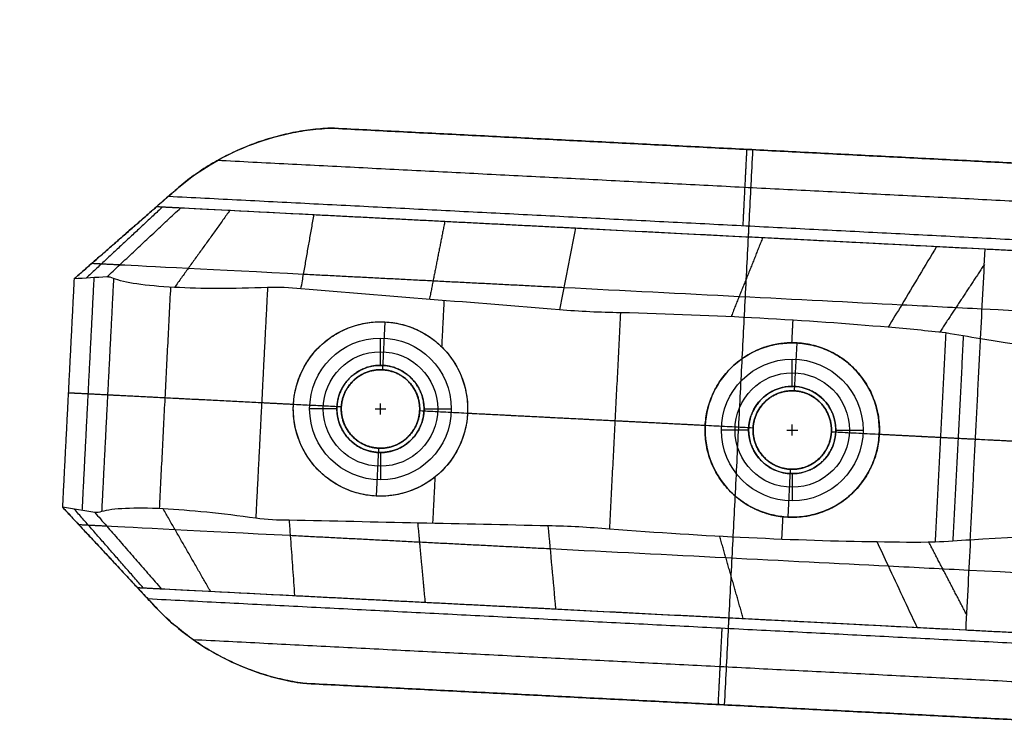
# Model space of a CAD drawing. Header units: millimetres. Extents: x 581 to 1437, y -333 to 1981.
# Tile 25 of 42: x 1204 to 1295, y 738 to 803. Entities that reach past the tile are written whole.
import ezdxf

# ---------------------------------------------------------------- set-up
doc = ezdxf.new("R2010")
doc.units = ezdxf.units.MM
doc.layers.add('Legs', color=7, linetype='Continuous', true_color=0x3fbf7f)
doc.layers.add('Tabletop', color=7, linetype='Continuous', true_color=0xcc9900)

msp = doc.modelspace()

# ---------------------------------------------------------------- linework, layer by layer
at = {"layer": 'Legs'}
for p, q in [((1251.471, 784.575, -1385.777), (1251.471, 784.575, -1407.593)), ((1263.491, 783.96, -1409.718), (1293.101, 782.446, -1409.718)), ((1238.014, 775.75, -1409.777), (1237.79, 771.356, -1409.777)), ((1275.803, 773.818, -1414.777), (1275.578, 769.424, -1414.777)), ((1234.01, 767.945, -1409.777), (1229.616, 768.169, -1409.777)), ((1245.595, 767.352, -1409.777), (1241.201, 767.577, -1409.777)), ((1271.799, 766.013, -1414.777), (1267.405, 766.237, -1414.777)), ((1283.384, 765.42, -1414.777), (1278.99, 765.645, -1414.777)), ((1237.422, 764.166, -1409.777), (1237.197, 759.771, -1409.777)), ((1275.211, 762.233, -1414.777), (1274.986, 757.839, -1414.777)), ((1249.684, 749.62, -1385.777), (1249.684, 749.62, -1407.593)), ((1261.704, 749.006, -1409.718), (1291.314, 747.492, -1409.718))]:
    msp.add_line(p, q, dxfattribs=at)
at = {"layer": 'Legs', "extrusion": (-0.051063, -0.998695, 8.67362e-19)}
for centre in [(1191.235, -1390.476, -847.455), (1191.235, -1390.476, -812.455)]:
    msp.add_arc(centre, 14.264, 196.16643, 264.16339, dxfattribs=at)
at = {"layer": 'Legs', "extrusion": (0.051063, 0.998695, -6.93889e-18)}
for centre in [(-1201.734, -1492.816, 847.455), (-1201.734, -1492.816, 812.455)]:
    msp.add_arc(centre, 85.489, 98.11602, 121.97157, dxfattribs=at)
at = {"layer": 'Legs', "extrusion": (0.051063, 0.998695, 0)}
for centre, radius, start, end in [((-1194.914, -1502.829, 847.455), 97.596, 122.25571, 125.40808), ((-1201.734, -1492.816, 841.955), 79.989, 98.10781, 121.96054), ((-1194.914, -1502.829, 841.955), 92.096, 122.2631, 127.87892), ((-1194.914, -1502.829, 841.955), 92.096, 127.87892, 164.71183), ((-1201.734, -1492.816, 817.955), 79.989, 98.10781, 121.96054), ((-1194.914, -1502.829, 817.955), 92.096, 122.2631, 127.87892), ((-1194.914, -1502.829, 817.955), 92.096, 127.87892, 164.71183), ((-1194.914, -1502.829, 812.455), 97.596, 122.25571, 125.40808)]:
    msp.add_arc(centre, radius, start, end, dxfattribs=at)
at = {"layer": 'Legs', "extrusion": (0.051063, 0.998695, -3.5371e-15)}
msp.add_arc((-1194.914, -1502.829, 847.455), 97.596, 125.40808, 164.70148, dxfattribs=at)
at = {"layer": 'Legs', "extrusion": (-0.051063, -0.998695, 0)}
for centre in [(1191.235, -1390.476, -841.955), (1191.235, -1390.476, -817.955)]:
    msp.add_arc(centre, 19.764, 195.8914, 263.81384, dxfattribs=at)
at = {"layer": 'Legs', "extrusion": (0.051063, 0.998695, -3.52149e-15)}
msp.add_arc((-1194.914, -1502.829, 812.455), 97.596, 125.40808, 164.70148, dxfattribs=at)
at = {"layer": 'Legs'}
for points, knots in [([(1219.367, 788.339, -1384.662), (1220.983, 789.647, -1383.273), (1222.854, 790.805, -1382.02), (1226.182, 792.215, -1380.443), (1227.471, 792.639, -1379.953), (1229.499, 793.108, -1379.381), (1230.189, 793.236, -1379.219), (1231.59, 793.43, -1378.953), (1232.299, 793.496, -1378.851), (1233.015, 793.529, -1378.782)], [1.086369, 1.086369, 1.086369, 1.086369, 8.618438, 8.618438, 12.945158, 12.945158, 15.107569, 15.107569, 17.270352, 17.270352, 17.270352, 17.270352]), ([(1212.494, 779.882, -1396.194), (1212.686, 780.061, -1396.145), (1213.291, 780.627, -1395.99), (1214.31, 781.58, -1395.728), (1215.551, 782.74, -1395.409), (1216.791, 783.9, -1395.089), (1218.032, 785.061, -1394.769), (1218.858, 785.834, -1394.553), (1219.272, 786.221, -1394.447)], [-9.443724, -9.443724, -9.443724, -9.443724, -8.642982, -6.914398, -5.185809, -3.457213, -1.728611, 0, 0, 0, 0]), ([(1230.305, 778.773, -1411.489), (1230.35, 779.026, -1411.237), (1230.466, 779.683, -1410.58), (1230.654, 780.744, -1409.518), (1230.868, 781.957, -1408.305), (1231.081, 783.17, -1407.092), (1231.295, 784.383, -1405.879), (1231.435, 785.191, -1405.07), (1231.506, 785.596, -1404.666)], [-9.723667, -9.723667, -9.723667, -9.723667, -8.643414, -6.914751, -5.18608, -3.457399, -1.728706, 0, 0, 0, 0]), ([(1288.647, 782.674, -1420.294), (1287.579, 780.893, -1421.847), (1286.512, 779.112, -1423.399), (1285.029, 776.638, -1425.556), (1284.613, 775.945, -1426.16), (1284.198, 775.252, -1426.763)], [0, 0, 0, 0, 7.778164, 7.778164, 10.804228, 10.804228, 10.804228, 10.804228]), ([(1227.238, 778.904, -1410.948), (1224.091, 778.78, -1410.42), (1221.142, 778.785, -1409.059), (1218.702, 778.914, -1407.001), (1216.007, 779.055, -1404.726), (1214.064, 779.339, -1401.709), (1213.104, 779.74, -1398.338)], [0, 0, 0, 0, 9.636566, 9.636566, 9.636566, 20.293809, 20.293809, 20.293809, 20.293809]), ([(1245.595, 767.352, -1414.283), (1245.704, 769.481, -1414.283), (1244.959, 771.554, -1414.134), (1243.544, 773.121, -1413.87), (1242.116, 774.703, -1413.605), (1240.124, 775.643, -1413.246), (1238.014, 775.75, -1412.873), (1235.905, 775.858, -1412.501), (1233.827, 775.127, -1412.142), (1232.245, 773.699, -1411.876), (1230.677, 772.284, -1411.613), (1229.725, 770.298, -1411.463), (1229.616, 768.169, -1411.463), (1229.507, 766.041, -1411.463), (1230.252, 763.968, -1411.613), (1231.667, 762.4, -1411.876), (1233.095, 760.818, -1412.142), (1235.088, 759.879, -1412.501), (1237.197, 759.771, -1412.873), (1239.307, 759.663, -1413.246), (1241.385, 760.395, -1413.605), (1242.966, 761.823, -1413.87), (1244.534, 763.238, -1414.134), (1245.487, 765.224, -1414.283), (1245.595, 767.352, -1414.283)], [0, 0, 0, 0, 6.467383, 6.467383, 6.467383, 12.991468, 12.991468, 12.991468, 19.515552, 19.515552, 19.515552, 25.982935, 25.982935, 25.982935, 32.450319, 32.450319, 32.450319, 38.974403, 38.974403, 38.974403, 45.498488, 45.498488, 45.498488, 51.965871, 51.965871, 51.965871, 51.965871]), ([(1280.847, 771.683, -1424.777), (1279.462, 772.973, -1423.922), (1277.672, 773.723, -1422.931), (1275.803, 773.818, -1422.036), (1273.766, 773.922, -1421.061), (1271.672, 773.246, -1420.22), (1270.034, 771.767, -1419.642), (1268.49, 770.373, -1419.097), (1267.515, 768.393, -1418.823), (1267.405, 766.237, -1418.823), (1267.295, 764.081, -1418.823), (1268.062, 762.012, -1419.097), (1269.456, 760.468, -1419.642), (1270.935, 758.83, -1420.22), (1272.949, 757.943, -1421.061), (1274.986, 757.839, -1422.036), (1276.855, 757.744, -1422.931), (1278.712, 758.307, -1423.922), (1280.222, 759.449, -1424.777)], [0, 0, 0, 0, 6.330888, 6.330888, 6.330888, 13.22874, 13.22874, 13.22874, 19.761617, 19.761617, 19.761617, 26.294493, 26.294493, 26.294493, 33.192345, 33.192345, 33.192345, 39.523233, 39.523233, 39.523233, 39.523233]), ([(1283.384, 765.42, -1426.557), (1283.498, 767.652, -1426.557), (1282.68, 769.697, -1425.937), (1281.333, 771.189, -1425.081), (1281.177, 771.362, -1424.982), (1281.015, 771.526, -1424.881), (1280.847, 771.683, -1424.777)], [0, 0, 0, 0, 6.708015, 6.708015, 6.708015, 7.464416, 7.464416, 7.464416, 7.464416]), ([(1280.222, 759.449, -1424.777), (1280.405, 759.588, -1424.881), (1280.583, 759.735, -1424.982), (1280.755, 759.89, -1425.081), (1282.248, 761.238, -1425.937), (1283.27, 763.189, -1426.557), (1283.384, 765.42, -1426.557)], [0, 0, 0, 0, 0.756401, 0.756401, 0.756401, 7.464416, 7.464416, 7.464416, 7.464416]), ([(1211.389, 758.264, -1396.194), (1211.561, 758.067, -1396.145), (1212.106, 757.442, -1395.99), (1213.022, 756.39, -1395.728), (1214.138, 755.109, -1395.409), (1215.254, 753.828, -1395.089), (1216.37, 752.548, -1394.769), (1217.113, 751.694, -1394.553), (1217.485, 751.267, -1394.447)], [-9.443724, -9.443724, -9.443724, -9.443724, -8.642982, -6.914398, -5.185809, -3.457213, -1.728611, 0, 0, 0, 0]), ([(1226.156, 757.734, -1410.948), (1223.038, 758.178, -1410.42), (1220.103, 758.473, -1409.059), (1217.663, 758.594, -1407.001), (1214.968, 758.728, -1404.726), (1213.006, 758.644, -1401.709), (1212.01, 758.344, -1398.338)], [0, 0, 0, 0, 9.636566, 9.636566, 9.636566, 20.293809, 20.293809, 20.293809, 20.293809]), ([(1229.22, 757.551, -1411.489), (1229.239, 757.295, -1411.237), (1229.287, 756.629, -1410.58), (1229.366, 755.555, -1409.518), (1229.455, 754.326, -1408.305), (1229.544, 753.098, -1407.092), (1229.632, 751.87, -1405.879), (1229.689, 751.051, -1405.07), (1229.719, 750.641, -1404.666)], [-9.723667, -9.723667, -9.723667, -9.723667, -8.643414, -6.914751, -5.18608, -3.457399, -1.728706, 0, 0, 0, 0]), ([(1286.86, 747.72, -1420.294), (1285.979, 749.6, -1421.847), (1285.099, 751.481, -1423.399), (1283.877, 754.094, -1425.556), (1283.534, 754.825, -1426.16), (1283.191, 755.557, -1426.763)], [0, 0, 0, 0, 7.778164, 7.778164, 10.804228, 10.804228, 10.804228, 10.804228]), ([(1217.255, 749.266, -1384.772), (1218.76, 747.75, -1383.335), (1220.55, 746.362, -1382.04), (1223.787, 744.588, -1380.434), (1225.033, 744.034, -1379.944), (1227.014, 743.362, -1379.374), (1227.691, 743.165, -1379.212), (1229.073, 742.832, -1378.95), (1229.776, 742.696, -1378.849), (1230.488, 742.591, -1378.782)], [0.901091, 0.901091, 0.901091, 0.901091, 8.657939, 8.657939, 13.004691, 13.004691, 15.177081, 15.177081, 17.349846, 17.349846, 17.349846, 17.349846])]:
    msp.add_open_spline(points, degree=3, knots=knots, dxfattribs=at)
for points, weights in [([(1233.015, 793.529, -1375.782), (1225.34, 793.173, -1375.782), (1219.367, 788.339, -1375.782)], [0.984065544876, 0.939229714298, 0.992990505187]), ([(1283.384, 765.42, -1424.777), (1283.574, 769.142, -1424.777), (1280.847, 771.683, -1424.777)], [1, 0.83824330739, 0.855153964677]), ([(1226.697, 768.319, -1410.948), (1215.674, 768.882, -1409.088), (1212.557, 769.042, -1398.338)], [1, 0.846914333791, 1]), ([(1237.403, 764.167, -1385.782), (1233.828, 764.368, -1385.782), (1234.01, 767.945, -1385.782)], [1, 0.708177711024, 0.997865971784]), ([(1267.405, 766.237, -1418.823), (1263.332, 766.446, -1417.482), (1259.121, 766.661, -1416.67)], [0.988270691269, 0.992097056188, 1]), ([(1280.222, 759.449, -1424.777), (1283.194, 761.698, -1424.777), (1283.384, 765.42, -1424.777)], [0.855153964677, 0.83824330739, 1]), ([(1288.989, 765.134, -1430.69), (1286.294, 765.271, -1428.478), (1283.384, 765.42, -1426.557)], [1, 0.993567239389, 0.989835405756]), ([(1292.207, 764.969, -1433.658), (1290.629, 765.05, -1432.141), (1288.989, 765.134, -1430.69)], [1, 0.999785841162, 1]), ([(1319.268, 763.586, -1476.51), (1311.016, 764.007, -1451.743), (1292.207, 764.969, -1433.658)], [1, 0.970904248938, 1]), ([(1230.488, 742.591, -1375.782), (1222.759, 743.721, -1375.782), (1217.255, 749.266, -1375.782)], [0.984547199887, 0.938463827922, 0.994136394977])]:
    msp.add_rational_spline(points, weights, degree=2, dxfattribs=at)
for points, degree in [([(1328.177, 788.663, -1378.782), (1280.596, 791.096, -1378.782), (1233.015, 793.529, -1378.782)], 2), ([(1233.015, 793.529, -1378.782), (1233.015, 793.529, -1377.282), (1233.015, 793.529, -1375.782)], 2), ([(1233.015, 793.529, -1375.782), (1280.596, 791.096, -1375.782), (1328.177, 788.663, -1375.782)], 2), ([(1226.397, 792.251, -1380.396), (1226.397, 792.251, -1378.089), (1226.397, 792.251, -1375.782)], 2), ([(1271.759, 791.548, -1375.782), (1270.457, 766.081, -1375.782), (1269.155, 740.614, -1375.782)], 2), ([(1271.211, 791.576, -1378.782), (1271.033, 788.081, -1382.282), (1270.854, 784.585, -1385.782)], 2), ([(1271.211, 791.576, -1378.782), (1271.211, 791.576, -1377.282), (1271.211, 791.576, -1375.782)], 2), ([(1326.555, 785.242, -1382.282), (1274.594, 787.898, -1382.282), (1222.633, 790.555, -1382.282)], 2), ([(1219.367, 788.339, -1375.782), (1214.425, 784.017, -1375.782), (1209.484, 779.694, -1375.782)], 2), ([(1218.155, 787.28, -1385.782), (1218.559, 787.633, -1385.408), (1218.963, 787.986, -1385.035), (1219.367, 788.339, -1384.662)], 3), ([(1219.367, 788.339, -1384.662), (1219.367, 788.339, -1380.222), (1219.367, 788.339, -1375.782)], 2), ([(1217.074, 786.334, -1385.782), (1217.614, 786.807, -1385.782), (1218.155, 787.28, -1385.782)], 2), ([(1218.155, 787.28, -1385.782), (1271.544, 784.55, -1385.782), (1324.934, 781.82, -1385.782)], 2), ([(1209.484, 779.694, -1385.782), (1213.279, 783.014, -1385.782), (1217.074, 786.334, -1385.782)], 2), ([(1217.612, 786.306, -1387.901), (1214.1, 783.034, -1388.749), (1210.588, 779.763, -1389.598)], 2), ([(1217.074, 786.334, -1385.782), (1255.087, 784.39, -1385.779), (1293.101, 782.446, -1385.777)], 2), ([(1217.074, 786.334, -1385.782), (1218.173, 786.277, -1390.114), (1219.272, 786.221, -1394.447)], 2), ([(1223.786, 785.99, -1401.393), (1221.244, 782.452, -1404.197), (1218.702, 778.914, -1407.001)], 2), ([(1231.506, 785.596, -1404.666), (1243.499, 784.982, -1406.424), (1255.493, 784.369, -1408.183)], 2), ([(1243.509, 784.982, -1406.426), (1242.802, 781.402, -1409.999), (1242.095, 777.821, -1413.573)], 2), ([(1271.401, 784.557, -1385.782), (1271.376, 784.058, -1385.782), (1271.35, 783.558, -1385.782)], 2), ([(1255.493, 784.369, -1408.183), (1255.002, 781.866, -1410.682), (1254.509, 779.362, -1413.181), (1254.02, 776.858, -1415.681)], 3), ([(1272.691, 783.49, -1412.5), (1271.233, 779.853, -1415.983), (1269.776, 776.216, -1419.465)], 2), ([(1292.679, 774.204, -1433.658), (1292.817, 776.898, -1430.174), (1292.959, 779.666, -1426.699), (1293.101, 782.446, -1423.284)], 3), ([(1293.101, 782.446, -1423.284), (1293.101, 782.446, -1404.53), (1293.101, 782.446, -1385.777)], 2), ([(1293.101, 782.446, -1385.777), (1304.956, 781.84, -1385.777), (1316.811, 781.234, -1385.777)], 2), ([(1211.126, 781.13, -1385.777), (1212.408, 781.065, -1390.832), (1213.689, 780.999, -1395.887)], 2), ([(1293.028, 781.026, -1425.035), (1290.976, 777.911, -1427.636), (1288.923, 774.797, -1430.237)], 2), ([(1212.494, 779.882, -1396.194), (1211.491, 779.819, -1392.723), (1210.487, 779.757, -1389.253), (1209.484, 779.694, -1385.782)], 3), ([(1213.104, 779.74, -1398.338), (1212.903, 779.826, -1397.624), (1212.7, 779.874, -1396.911), (1212.494, 779.882, -1396.194)], 3), ([(1230.547, 780.137, -1410.125), (1242.486, 779.527, -1411.876), (1254.425, 778.917, -1413.626)], 2), ([(1209.484, 779.694, -1375.782), (1208.948, 769.226, -1375.782), (1208.413, 758.758, -1375.782)], 2), ([(1209.484, 779.694, -1385.782), (1208.948, 769.226, -1385.782), (1208.413, 758.758, -1385.782)], 2), ([(1209.484, 779.694, -1385.782), (1209.484, 779.694, -1380.782), (1209.484, 779.694, -1375.782)], 2), ([(1211.299, 779.807, -1392.057), (1210.753, 769.134, -1392.057), (1210.207, 758.461, -1392.057)], 2), ([(1213.104, 779.74, -1398.338), (1212.557, 769.042, -1398.338), (1212.01, 758.344, -1398.338)], 2), ([(1218.334, 778.934, -1406.681), (1217.814, 768.773, -1406.681), (1217.295, 758.612, -1406.681)], 2), ([(1227.238, 778.904, -1410.948), (1226.697, 768.319, -1410.948), (1226.156, 757.734, -1410.948)], 2), ([(1230.305, 778.773, -1411.489), (1229.286, 778.893, -1411.309), (1228.266, 778.936, -1411.129), (1227.238, 778.904, -1410.948)], 3), ([(1254.02, 776.858, -1415.681), (1246.115, 777.497, -1414.284), (1238.21, 778.135, -1412.886), (1230.305, 778.773, -1411.489)], 3), ([(1243.432, 777.713, -1413.809), (1243.323, 775.589, -1413.809), (1243.215, 773.465, -1413.809)], 2), ([(1259.629, 776.592, -1416.67), (1257.755, 776.611, -1416.34), (1255.887, 776.7, -1416.011), (1254.02, 776.858, -1415.681)], 3), ([(1259.629, 776.592, -1416.67), (1259.121, 766.661, -1416.67), (1258.613, 756.73, -1416.67)], 2), ([(1284.198, 775.252, -1426.763), (1276.776, 775.906, -1421.795), (1268.423, 776.361, -1418.363), (1259.629, 776.592, -1416.67)], 3), ([(1238.014, 775.75, -1412.873), (1238.014, 775.75, -1411.325), (1238.014, 775.75, -1409.777)], 2), ([(1275.442, 775.905, -1421.815), (1275.389, 774.867, -1421.815), (1275.336, 773.829, -1421.815)], 2), ([(1289.48, 774.733, -1430.69), (1287.787, 774.93, -1429.296), (1286.024, 775.103, -1427.985), (1284.198, 775.252, -1426.763)], 3), ([(1289.48, 774.733, -1430.69), (1288.989, 765.134, -1430.69), (1288.498, 755.534, -1430.69)], 2), ([(1292.679, 774.204, -1433.658), (1291.633, 774.374, -1432.646), (1290.566, 774.55, -1431.657), (1289.48, 774.733, -1430.69)], 3), ([(1291.095, 774.464, -1432.157), (1290.613, 765.051, -1432.157), (1290.132, 755.638, -1432.157)], 2), ([(1275.803, 773.818, -1422.036), (1275.803, 773.818, -1418.406), (1275.803, 773.818, -1414.777)], 2), ([(1291.735, 755.735, -1433.658), (1292.207, 764.969, -1433.658), (1292.679, 774.204, -1433.658)], 2), ([(1319.656, 771.166, -1476.51), (1314.211, 771.149, -1460.213), (1304.945, 772.21, -1445.519), (1292.679, 774.204, -1433.658)], 3), ([(1237.79, 771.356, -1385.777), (1237.79, 771.356, -1397.777), (1237.79, 771.356, -1409.777)], 2), ([(1237.808, 771.355, -1385.782), (1237.808, 771.355, -1380.782), (1237.808, 771.355, -1375.782)], 2), ([(1208.948, 769.226, -1385.782), (1208.948, 769.226, -1380.782), (1208.948, 769.226, -1375.782)], 2), ([(1234.01, 767.945, -1375.782), (1221.479, 768.585, -1375.782), (1208.948, 769.226, -1375.782)], 2), ([(1212.557, 769.042, -1398.338), (1210.753, 769.134, -1392.057), (1208.948, 769.226, -1385.777)], 2), ([(1275.556, 769.425, -1385.782), (1275.556, 769.425, -1380.782), (1275.556, 769.425, -1375.782)], 2), ([(1275.578, 769.424, -1385.777), (1275.578, 769.424, -1400.277), (1275.578, 769.424, -1414.777)], 2), ([(1229.616, 768.169, -1411.463), (1228.157, 768.244, -1411.206), (1226.697, 768.319, -1410.948)], 2), ([(1229.616, 768.169, -1411.463), (1229.616, 768.169, -1410.62), (1229.616, 768.169, -1409.777)], 2), ([(1234.01, 767.945, -1385.782), (1234.01, 767.945, -1397.779), (1234.01, 767.945, -1409.777)], 2), ([(1234.011, 767.963, -1385.782), (1234.011, 767.963, -1380.782), (1234.011, 767.963, -1375.782)], 2), ([(1241.2, 767.558, -1385.782), (1241.2, 767.558, -1380.782), (1241.2, 767.558, -1375.782)], 2), ([(1271.799, 766.013, -1375.782), (1256.5, 766.795, -1375.782), (1241.201, 767.577, -1375.782)], 2), ([(1241.201, 767.577, -1385.777), (1241.201, 767.577, -1397.777), (1241.201, 767.577, -1409.777)], 2), ([(1245.595, 767.352, -1414.283), (1245.595, 767.352, -1412.03), (1245.595, 767.352, -1409.777)], 2), ([(1259.121, 766.661, -1416.67), (1252.358, 767.007, -1415.477), (1245.595, 767.352, -1414.283)], 2), ([(1267.405, 766.237, -1418.823), (1267.405, 766.237, -1416.8), (1267.405, 766.237, -1414.777)], 2), ([(1271.798, 765.99, -1385.782), (1271.798, 765.99, -1380.782), (1271.798, 765.99, -1375.782)], 2), ([(1271.799, 766.013, -1385.782), (1271.799, 766.013, -1400.279), (1271.799, 766.013, -1414.777)], 2), ([(1311.198, 763.998, -1375.782), (1295.094, 764.822, -1375.782), (1278.99, 765.645, -1375.782)], 2), ([(1278.99, 765.645, -1385.777), (1278.99, 765.645, -1400.277), (1278.99, 765.645, -1414.777)], 2), ([(1278.991, 765.667, -1385.782), (1278.991, 765.667, -1380.782), (1278.991, 765.667, -1375.782)], 2), ([(1283.384, 765.42, -1424.777), (1283.384, 765.42, -1425.667), (1283.384, 765.42, -1426.557)], 2), ([(1283.384, 765.42, -1424.777), (1283.384, 765.42, -1419.777), (1283.384, 765.42, -1414.777)], 2), ([(1237.403, 764.167, -1375.782), (1237.403, 764.167, -1380.782), (1237.403, 764.167, -1385.782)], 2), ([(1237.422, 764.166, -1385.777), (1237.422, 764.166, -1397.777), (1237.422, 764.166, -1409.777)], 2), ([(1275.211, 762.233, -1385.777), (1275.211, 762.233, -1400.277), (1275.211, 762.233, -1414.777)], 2), ([(1275.233, 762.232, -1375.782), (1275.233, 762.232, -1380.782), (1275.233, 762.232, -1385.782)], 2), ([(1242.604, 761.515, -1413.809), (1242.495, 759.39, -1413.809), (1242.386, 757.266, -1413.809)], 2), ([(1237.197, 759.771, -1412.873), (1237.197, 759.771, -1411.325), (1237.197, 759.771, -1409.777)], 2), ([(1208.413, 758.758, -1375.782), (1212.834, 754.012, -1375.782), (1217.255, 749.266, -1375.782)], 2), ([(1208.413, 758.758, -1385.782), (1208.413, 758.758, -1380.782), (1208.413, 758.758, -1375.782)], 2), ([(1211.389, 758.264, -1396.194), (1210.397, 758.429, -1392.723), (1209.405, 758.594, -1389.253), (1208.413, 758.758, -1385.782)], 3), ([(1208.413, 758.758, -1385.782), (1211.85, 755.069, -1385.782), (1215.287, 751.379, -1385.782)], 2), ([(1215.825, 751.352, -1387.901), (1212.665, 754.964, -1388.749), (1209.505, 758.577, -1389.598)], 2), ([(1212.01, 758.344, -1398.338), (1211.801, 758.278, -1397.624), (1211.595, 758.251, -1396.911), (1211.389, 758.264, -1396.194)], 3), ([(1221.999, 751.036, -1401.393), (1219.831, 754.815, -1404.197), (1217.663, 758.594, -1407.001)], 2), ([(1229.22, 757.551, -1411.489), (1228.194, 757.535, -1411.309), (1227.175, 757.596, -1411.129), (1226.156, 757.734, -1410.948)], 3), ([(1253.007, 757.037, -1415.681), (1245.078, 757.208, -1414.284), (1237.149, 757.379, -1412.886), (1229.22, 757.551, -1411.489)], 3), ([(1241.722, 750.028, -1406.426), (1241.384, 753.661, -1409.999), (1241.046, 757.295, -1413.573)], 2), ([(1274.521, 757.876, -1421.815), (1274.467, 756.838, -1421.815), (1274.414, 755.8, -1421.815)], 2), ([(1274.986, 757.839, -1422.036), (1274.986, 757.839, -1418.406), (1274.986, 757.839, -1414.777)], 2), ([(1209.9, 757.162, -1385.777), (1211.182, 757.096, -1390.832), (1212.464, 757.031, -1395.887)], 2), ([(1253.706, 749.415, -1408.183), (1253.473, 751.955, -1410.682), (1253.238, 754.496, -1413.181), (1253.007, 757.037, -1415.681)], 3), ([(1258.613, 756.73, -1416.67), (1256.747, 756.902, -1416.34), (1254.88, 757.004, -1416.011), (1253.007, 757.037, -1415.681)], 3), ([(1283.191, 755.557, -1426.763), (1275.741, 755.663, -1421.795), (1267.385, 756.062, -1418.363), (1258.613, 756.73, -1416.67)], 3), ([(1318.881, 756.005, -1476.51), (1313.466, 756.578, -1460.213), (1304.14, 756.467, -1445.519), (1291.735, 755.735, -1433.658)], 3), ([(1229.321, 756.169, -1410.125), (1241.26, 755.558, -1411.876), (1253.2, 754.948, -1413.626)], 2), ([(1270.903, 748.536, -1412.5), (1269.824, 752.302, -1415.983), (1268.745, 756.069, -1419.465)], 2), ([(1288.498, 755.534, -1430.69), (1286.794, 755.511, -1429.296), (1285.023, 755.519, -1427.985), (1283.191, 755.557, -1426.763)], 3), ([(1291.386, 748.912, -1425.035), (1289.662, 752.22, -1427.636), (1287.938, 755.528, -1430.237)], 2), ([(1291.735, 755.735, -1433.658), (1290.677, 755.672, -1432.646), (1289.597, 755.605, -1431.657), (1288.498, 755.534, -1430.69)], 3), ([(1291.735, 755.735, -1433.658), (1291.597, 753.04, -1430.174), (1291.456, 750.272, -1426.699), (1291.314, 747.492, -1423.284)], 3), ([(1216.266, 750.328, -1385.782), (1215.776, 750.853, -1385.782), (1215.287, 751.379, -1385.782)], 2), ([(1215.287, 751.379, -1385.782), (1253.3, 749.436, -1385.779), (1291.314, 747.492, -1385.777)], 2), ([(1215.287, 751.379, -1385.782), (1216.386, 751.323, -1390.114), (1217.485, 751.267, -1394.447)], 2), ([(1323.044, 744.868, -1385.782), (1269.655, 747.598, -1385.782), (1216.266, 750.328, -1385.782)], 2), ([(1217.255, 749.266, -1384.772), (1216.925, 749.62, -1385.109), (1216.596, 749.974, -1385.445), (1216.266, 750.328, -1385.782)], 3), ([(1229.719, 750.641, -1404.666), (1241.712, 750.028, -1406.424), (1253.706, 749.415, -1408.183)], 2), ([(1217.255, 749.266, -1384.772), (1217.255, 749.266, -1380.277), (1217.255, 749.266, -1375.782)], 2), ([(1269.563, 748.604, -1385.782), (1269.538, 748.105, -1385.782), (1269.512, 747.605, -1385.782)], 2), ([(1268.607, 740.642, -1378.782), (1268.786, 744.138, -1382.282), (1268.964, 747.633, -1385.782)], 2), ([(1291.314, 747.492, -1423.284), (1291.314, 747.492, -1404.53), (1291.314, 747.492, -1385.777)], 2), ([(1291.314, 747.492, -1385.777), (1303.169, 746.886, -1385.777), (1315.024, 746.28, -1385.777)], 2), ([(1220.398, 746.612, -1382.282), (1272.353, 743.956, -1382.282), (1324.308, 741.299, -1382.282)], 2), ([(1223.958, 744.549, -1380.403), (1223.958, 744.549, -1378.092), (1223.958, 744.549, -1375.782)], 2), ([(1325.573, 737.73, -1375.782), (1278.03, 740.161, -1375.782), (1230.488, 742.591, -1375.782)], 2), ([(1230.488, 742.591, -1378.782), (1230.488, 742.591, -1377.282), (1230.488, 742.591, -1375.782)], 2), ([(1230.488, 742.591, -1378.782), (1278.03, 740.161, -1378.782), (1325.573, 737.73, -1378.782)], 2), ([(1268.607, 740.642, -1378.782), (1268.607, 740.642, -1377.282), (1268.607, 740.642, -1375.782)], 2)]:
    msp.add_open_spline(points, degree=degree, dxfattribs=at)
for points, weights, knots in [([(1245.595, 767.352, -1409.777), (1246.004, 775.342, -1409.777), (1238.014, 775.75, -1409.777), (1230.025, 776.159, -1409.777), (1229.616, 768.169, -1409.777), (1229.208, 760.18, -1409.777), (1237.197, 759.771, -1409.777), (1245.187, 759.363, -1409.777), (1245.595, 767.352, -1409.777)], [1, 0.707106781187, 1, 0.707106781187, 1, 0.707106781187, 1, 0.707106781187, 1], [-50.265482, -50.265482, -50.265482, -37.699112, -37.699112, -25.132741, -25.132741, -12.566371, -12.566371, 0, 0, 0]), ([(1283.384, 765.42, -1414.777), (1283.792, 773.41, -1414.777), (1275.803, 773.818, -1414.777), (1267.813, 774.227, -1414.777), (1267.405, 766.237, -1414.777), (1266.996, 758.248, -1414.777), (1274.986, 757.839, -1414.777), (1282.975, 757.431, -1414.777), (1283.384, 765.42, -1414.777)], [1, 0.707106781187, 1, 0.707106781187, 1, 0.707106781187, 1, 0.707106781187, 1], [-50.265482, -50.265482, -50.265482, -37.699112, -37.699112, -25.132741, -25.132741, -12.566371, -12.566371, 0, 0, 0]), ([(1283.384, 765.42, -1419.777), (1283.792, 773.41, -1419.777), (1275.803, 773.818, -1419.777), (1272.781, 773.973, -1419.777), (1270.413, 772.088, -1419.777)], [1, 0.707106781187, 1, 0.864534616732, 0.854376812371], [-50.265482, -50.265482, -50.265482, -37.699112, -37.699112, -31.887068, -31.887068, -31.887068]), ([(1237.403, 764.167, -1375.782), (1233.809, 764.369, -1375.782), (1234.011, 767.963, -1375.782), (1234.214, 771.558, -1375.782), (1237.808, 771.355, -1375.782), (1241.403, 771.153, -1375.782), (1241.2, 767.558, -1375.782), (1240.998, 763.964, -1375.782), (1237.403, 764.167, -1375.782)], [1, 0.707106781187, 1, 0.707106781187, 1, 0.707106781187, 1, 0.707106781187, 1], [-22.619467, -22.619467, -22.619467, -16.9646, -16.9646, -11.309734, -11.309734, -5.654867, -5.654867, 0, 0, 0]), ([(1237.403, 764.167, -1376.08), (1240.998, 763.964, -1376.08), (1241.2, 767.558, -1376.08), (1241.403, 771.153, -1376.08), (1237.808, 771.355, -1376.08), (1234.214, 771.558, -1376.08), (1234.011, 767.963, -1376.08), (1233.809, 764.369, -1376.08), (1237.403, 764.167, -1376.08)], [1, 0.707106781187, 1, 0.707106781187, 1, 0.707106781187, 1, 0.707106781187, 1], [0, 0, 0, 5.654867, 5.654867, 11.309734, 11.309734, 16.9646, 16.9646, 22.619467, 22.619467, 22.619467]), ([(1234.01, 767.945, -1409.777), (1234.194, 771.54, -1409.777), (1237.79, 771.356, -1409.777), (1241.385, 771.172, -1409.777), (1241.201, 767.577, -1409.777), (1241.017, 763.982, -1409.777), (1237.422, 764.166, -1409.777), (1233.827, 764.349, -1409.777), (1234.01, 767.945, -1409.777)], [1, 0.707106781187, 1, 0.707106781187, 1, 0.707106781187, 1, 0.707106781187, 1], [-22.619467, -22.619467, -22.619467, -16.9646, -16.9646, -11.309734, -11.309734, -5.654867, -5.654867, 0, 0, 0]), ([(1234.01, 767.945, -1397.277), (1234.194, 771.54, -1397.277), (1237.79, 771.356, -1397.277), (1241.385, 771.172, -1397.277), (1241.201, 767.577, -1397.277), (1241.017, 763.982, -1397.277), (1237.422, 764.166, -1397.277), (1233.827, 764.349, -1397.277), (1234.01, 767.945, -1397.277)], [1, 0.707106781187, 1, 0.707106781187, 1, 0.707106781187, 1, 0.707106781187, 1], [-22.619467, -22.619467, -22.619467, -16.9646, -16.9646, -11.309734, -11.309734, -5.654867, -5.654867, 0, 0, 0]), ([(1234.01, 767.945, -1385.782), (1234.011, 767.954, -1385.782), (1234.011, 767.963, -1385.782), (1234.214, 771.558, -1385.782), (1237.808, 771.355, -1385.782), (1241.403, 771.153, -1385.782), (1241.2, 767.558, -1385.782), (1240.998, 763.964, -1385.782), (1237.403, 764.167, -1385.782)], [0.997865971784, 0.998929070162, 1, 0.707106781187, 1, 0.707106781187, 1, 0.707106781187, 1], [-16.985277, -16.985277, -16.985277, -16.9646, -16.9646, -11.309734, -11.309734, -5.654867, -5.654867, 0, 0, 0]), ([(1275.233, 762.232, -1375.782), (1271.636, 762.394, -1375.782), (1271.798, 765.99, -1375.782), (1271.96, 769.587, -1375.782), (1275.556, 769.425, -1375.782), (1279.152, 769.263, -1375.782), (1278.991, 765.667, -1375.782), (1278.829, 762.071, -1375.782), (1275.233, 762.232, -1375.782)], [1, 0.707106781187, 1, 0.707106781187, 1, 0.707106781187, 1, 0.707106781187, 1], [-22.619467, -22.619467, -22.619467, -16.9646, -16.9646, -11.309734, -11.309734, -5.654867, -5.654867, 0, 0, 0]), ([(1275.233, 762.232, -1376.08), (1278.829, 762.071, -1376.08), (1278.991, 765.667, -1376.08), (1279.152, 769.263, -1376.08), (1275.556, 769.425, -1376.08), (1271.96, 769.587, -1376.08), (1271.798, 765.99, -1376.08), (1271.636, 762.394, -1376.08), (1275.233, 762.232, -1376.08)], [1, 0.707106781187, 1, 0.707106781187, 1, 0.707106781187, 1, 0.707106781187, 1], [0, 0, 0, 5.654867, 5.654867, 11.309734, 11.309734, 16.9646, 16.9646, 22.619467, 22.619467, 22.619467]), ([(1271.799, 766.013, -1414.777), (1271.983, 769.608, -1414.777), (1275.578, 769.424, -1414.777), (1279.174, 769.24, -1414.777), (1278.99, 765.645, -1414.777), (1278.806, 762.05, -1414.777), (1275.211, 762.233, -1414.777), (1271.615, 762.417, -1414.777), (1271.799, 766.013, -1414.777)], [1, 0.707106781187, 1, 0.707106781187, 1, 0.707106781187, 1, 0.707106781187, 1], [-22.619467, -22.619467, -22.619467, -16.9646, -16.9646, -11.309734, -11.309734, -5.654867, -5.654867, 0, 0, 0]), ([(1271.799, 766.013, -1402.277), (1271.983, 769.608, -1402.277), (1275.578, 769.424, -1402.277), (1279.174, 769.24, -1402.277), (1278.99, 765.645, -1402.277), (1278.806, 762.05, -1402.277), (1275.211, 762.233, -1402.277), (1271.615, 762.417, -1402.277), (1271.799, 766.013, -1402.277)], [1, 0.707106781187, 1, 0.707106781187, 1, 0.707106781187, 1, 0.707106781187, 1], [-22.619467, -22.619467, -22.619467, -16.9646, -16.9646, -11.309734, -11.309734, -5.654867, -5.654867, 0, 0, 0]), ([(1271.799, 766.013, -1385.782), (1271.982, 769.586, -1385.782), (1275.556, 769.425, -1385.782), (1279.152, 769.263, -1385.782), (1278.991, 765.667, -1385.782), (1278.829, 762.071, -1385.782), (1275.233, 762.232, -1385.782)], [0.997468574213, 0.70837801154, 1, 0.707106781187, 1, 0.707106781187, 1], [-16.940057, -16.940057, -16.940057, -11.309734, -11.309734, -5.654867, -5.654867, 0, 0, 0]), ([(1269.8, 760.11, -1419.777), (1271.964, 757.994, -1419.777), (1274.986, 757.839, -1419.777), (1282.975, 757.431, -1419.777), (1283.384, 765.42, -1419.777)], [0.854376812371, 0.864534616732, 1, 0.707106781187, 1], [-18.378414, -18.378414, -18.378414, -12.566371, -12.566371, 0, 0, 0]), ([(1275.233, 762.232, -1385.782), (1271.636, 762.394, -1385.782), (1271.798, 765.99, -1385.782), (1271.799, 766.002, -1385.782), (1271.799, 766.013, -1385.782)], [1, 0.707106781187, 1, 0.998728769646, 0.997468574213], [-22.619467, -22.619467, -22.619467, -16.9646, -16.9646, -16.940057, -16.940057, -16.940057])]:
    msp.add_rational_spline(points, weights, degree=2, knots=knots, dxfattribs=at)
at = {"layer": 'Tabletop'}
for p, q in [((1237.604, 767.264, -1375.782), (1237.604, 768.264, -1375.782)), ((1237.104, 767.764, -1375.782), (1238.104, 767.764, -1375.782)), ((1275.394, 765.329, -1375.782), (1275.394, 766.329, -1375.782)), ((1274.894, 765.829, -1375.782), (1275.894, 765.829, -1375.782))]:
    msp.add_line(p, q, dxfattribs=at)
for centre, radius in [((1237.604, 767.764, -1375.782), 6.5), ((1237.604, 767.764, -1374.532), 5.25), ((1237.604, 767.764, -1373.282), 4), ((1275.394, 765.829, -1375.782), 6.5), ((1275.394, 765.829, -1374.532), 5.25), ((1275.394, 765.829, -1373.282), 4)]:
    msp.add_circle(centre, radius, dxfattribs=at)
for points, weights, knots in [([(1423.414, 765.142, -1370.288), (1429.945, 862.261, -1370.235), (1348.18, 915.168, -1370.351), (1341.018, 919.967, -1370.319), (1333.62, 924.382, -1370.28), (1156.76, 1028.439, -1370.283), (959.829, 1086.102, -1370.282)], [0.998908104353, 0.856300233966, 0.987509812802, 0.992965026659, 0.999683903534, 0.992231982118, 1], [1378.722982, 1378.722982, 1378.722982, 1573.092635, 1573.092635, 1592.701115, 1592.701115, 2044.563844, 2044.563844, 2044.563844]), ([(1409.921, 765.469, -1375.782), (1416.517, 860.509, -1375.782), (1334.16, 908.397, -1375.782), (1326.79, 912.784, -1375.782), (1319.374, 917.094, -1375.782), (1147.241, 1017.144, -1375.782), (956.17, 1073.106, -1375.782)], [1, 0.849000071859, 1, 0.9996701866, 0.999367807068, 0.992399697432, 1], [1378.722982, 1378.722982, 1378.722982, 1573.092635, 1573.092635, 1592.701115, 1592.701115, 2044.563844, 2044.563844, 2044.563844]), ([(1241.604, 767.764, -1364.782), (1241.604, 763.764, -1364.782), (1237.604, 763.764, -1364.782), (1233.604, 763.764, -1364.782), (1233.604, 767.764, -1364.782), (1233.604, 771.764, -1364.782), (1237.604, 771.764, -1364.782), (1241.604, 771.764, -1364.782), (1241.604, 767.764, -1364.782)], [1, 0.707106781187, 1, 0.707106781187, 1, 0.707106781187, 1, 0.707106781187, 1], [-25.132741, -25.132741, -25.132741, -18.849556, -18.849556, -12.566371, -12.566371, -6.283185, -6.283185, 0, 0, 0]), ([(1241.604, 767.764, -1368.782), (1241.604, 763.764, -1368.782), (1237.604, 763.764, -1368.782), (1233.604, 763.764, -1368.782), (1233.604, 767.764, -1368.782), (1233.604, 771.764, -1368.782), (1237.604, 771.764, -1368.782), (1241.604, 771.764, -1368.782), (1241.604, 767.764, -1368.782)], [1, 0.707106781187, 1, 0.707106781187, 1, 0.707106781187, 1, 0.707106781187, 1], [-25.132741, -25.132741, -25.132741, -18.849556, -18.849556, -12.566371, -12.566371, -6.283185, -6.283185, 0, 0, 0]), ([(1279.394, 765.829, -1364.782), (1279.394, 761.829, -1364.782), (1275.394, 761.829, -1364.782), (1271.394, 761.829, -1364.782), (1271.394, 765.829, -1364.782), (1271.394, 769.829, -1364.782), (1275.394, 769.829, -1364.782), (1279.394, 769.829, -1364.782), (1279.394, 765.829, -1364.782)], [1, 0.707106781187, 1, 0.707106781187, 1, 0.707106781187, 1, 0.707106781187, 1], [-25.132741, -25.132741, -25.132741, -18.849556, -18.849556, -12.566371, -12.566371, -6.283185, -6.283185, 0, 0, 0]), ([(1279.394, 765.829, -1368.782), (1279.394, 761.829, -1368.782), (1275.394, 761.829, -1368.782), (1271.394, 761.829, -1368.782), (1271.394, 765.829, -1368.782), (1271.394, 769.829, -1368.782), (1275.394, 769.829, -1368.782), (1279.394, 769.829, -1368.782), (1279.394, 765.829, -1368.782)], [1, 0.707106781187, 1, 0.707106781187, 1, 0.707106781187, 1, 0.707106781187, 1], [-25.132741, -25.132741, -25.132741, -18.849556, -18.849556, -12.566371, -12.566371, -6.283185, -6.283185, 0, 0, 0])]:
    msp.add_rational_spline(points, weights, degree=2, knots=knots, dxfattribs=at)
for points in [[(1237.604, 771.764, -1373.282), (1237.604, 773.014, -1374.532), (1237.604, 774.264, -1375.782)], [(1237.604, 771.764, -1373.282), (1237.604, 771.764, -1369.032), (1237.604, 771.764, -1364.782)], [(1275.394, 769.829, -1373.282), (1275.394, 771.079, -1374.532), (1275.394, 772.329, -1375.782)], [(1275.394, 769.829, -1373.282), (1275.394, 769.829, -1369.032), (1275.394, 769.829, -1364.782)], [(1233.604, 767.764, -1373.282), (1232.354, 767.764, -1374.532), (1231.104, 767.764, -1375.782)], [(1233.604, 767.764, -1373.282), (1233.604, 767.764, -1369.032), (1233.604, 767.764, -1364.782)], [(1241.604, 767.764, -1373.282), (1241.604, 767.764, -1369.032), (1241.604, 767.764, -1364.782)], [(1241.604, 767.764, -1373.282), (1242.854, 767.764, -1374.532), (1244.104, 767.764, -1375.782)], [(1271.394, 765.829, -1373.282), (1270.144, 765.829, -1374.532), (1268.894, 765.829, -1375.782)], [(1271.394, 765.829, -1373.282), (1271.394, 765.829, -1369.032), (1271.394, 765.829, -1364.782)], [(1279.394, 765.829, -1373.282), (1279.394, 765.829, -1369.032), (1279.394, 765.829, -1364.782)], [(1279.394, 765.829, -1373.282), (1280.644, 765.829, -1374.532), (1281.894, 765.829, -1375.782)], [(1237.604, 763.764, -1373.282), (1237.604, 763.764, -1369.032), (1237.604, 763.764, -1364.782)], [(1237.604, 763.764, -1373.282), (1237.604, 762.514, -1374.532), (1237.604, 761.264, -1375.782)], [(1275.394, 761.829, -1373.282), (1275.394, 761.829, -1369.032), (1275.394, 761.829, -1364.782)], [(1275.394, 761.829, -1373.282), (1275.394, 760.579, -1374.532), (1275.394, 759.329, -1375.782)]]:
    msp.add_open_spline(points, degree=2, dxfattribs=at)

doc.saveas('drawing.dxf')
